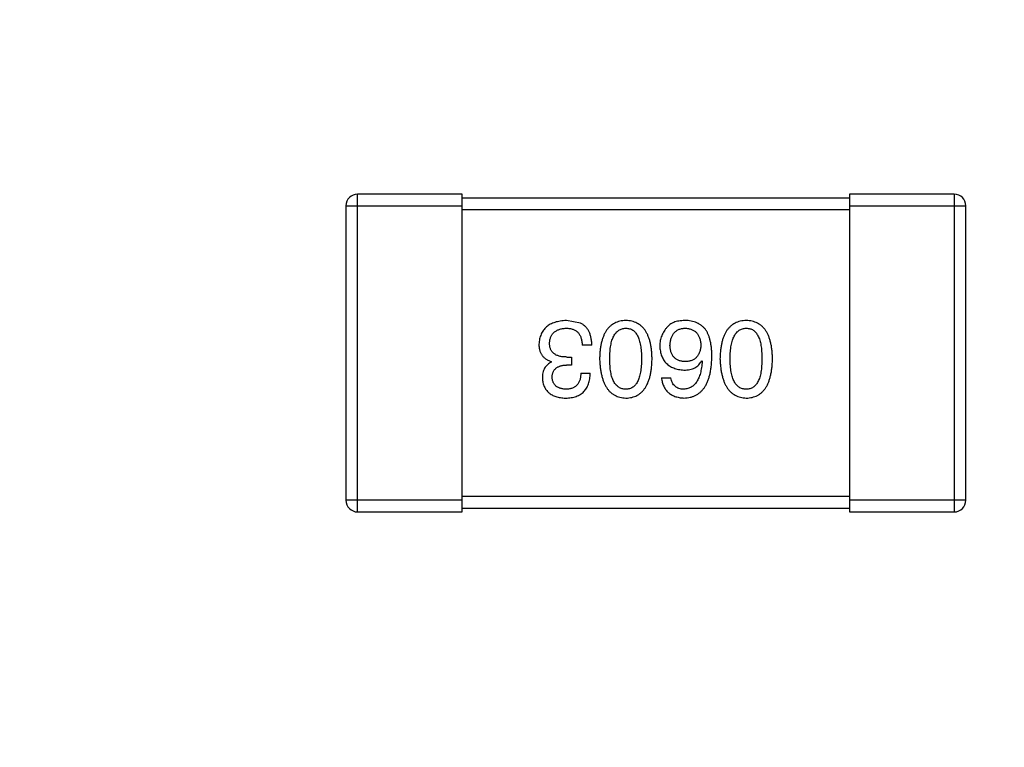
# Model space of a CAD drawing. Header units: inches. Extents: x -39 to 106, y -45 to 75.
# Tile 66 of 222: x 7.39 to 9.93, y -24.91 to -23.03. Entities that reach past the tile are written whole.
import ezdxf

# ---------------------------------------------------------------- set-up
doc = ezdxf.new("R2010")
doc.units = ezdxf.units.IN
doc.header["$LTSCALE"] = 1.21
doc.header["$MEASUREMENT"] = 0
doc.header["$PDMODE"] = 3
doc.header["$PDSIZE"] = 0.3125
doc.layers.get('0').update_dxf_attribs({"linetype": 'CONTINUOUS'})
doc.layers.get('Defpoints').update_dxf_attribs({"linetype": 'CONTINUOUS'})
doc.layers.add('DIM', color=3, linetype='CONTINUOUS')
doc.styles.get("Standard").update_dxf_attribs({"font": 'txt', "width": 0.8})
doc.dimstyles.get("Standard").update_dxf_attribs({"dimtxt": 0.15625, "dimasz": 0.1875, "dimexe": 0.125, "dimexo": 0.0625, "dimgap": 0.09, "dimtad": 0, "dimtih": 1, "dimtoh": 1, "dimzin": 4, "dimdsep": 46, "dimtxsty": 'STANDARD', "dimblk": '_FILLED', "dimblk1": '_FILLED', "dimblk2": '_FILLED', "dimcen": 0.09, "dimazin": 1, "dimtp": 0.01, "dimtm": 0.01, "dimtfac": 1, "dimtofl": 0, "dimtmove": 0, "dimatfit": 3, "dimldrblk": '_FILLED', "dimfxl": 1, "dimtolj": 1, "dimtzin": 4, "dimarcsym": 0})

# ---------------------------------------------------------------- blocks, each defined once
blk = doc.blocks.new('_FILLED')
at = {"color": 0, "linetype": 'ByBlock'}
blk.add_solid([(0, 0), (-1, 0.1667), (-1, -0.1667)], dxfattribs=at)
blk = doc.blocks.new('*D6')
at = {"layer": 'Defpoints', "color": 0}
for p in [(-13.1719, -23.0315), (49.8281, -23.0315), (49.8281, -38.8367)]:
    blk.add_point(p, dxfattribs=at)
at = {"layer": 'DIM', "color": 0, "lineweight": -2}
for p, q in [((-13.1719, -23.094), (-13.1719, -38.9617)), ((49.8281, -23.094), (49.8281, -38.9617)), ((-11.1719, -38.8367), (15.3048, -38.8367)), ((47.8281, -38.8367), (21.3515, -38.8367))]:
    blk.add_line(p, q, dxfattribs=at)
at = {"layer": 'DIM', "color": 0, "lineweight": -2, "xscale": 2, "yscale": 2, "zscale": 2, "rotation": 180}
blk.add_blockref('_FILLED', (-13.1719, -38.8367), dxfattribs=at)
at = {"layer": 'DIM', "color": 0, "lineweight": -2, "xscale": 2, "yscale": 2, "zscale": 2}
blk.add_blockref('_FILLED', (49.8281, -38.8367), dxfattribs=at)
at = {"layer": 'DIM', "color": 0, "insert": (18.3281, -38.8367), "char_height": 2, "attachment_point": 5}
blk.add_mtext('\\A1;63.00', dxfattribs=at)

msp = doc.modelspace()

# ---------------------------------------------------------------- linework, layer by layer
at = {"color": 7, "linetype": 'Continuous'}
for p, q in [((8.528, -23.4816), (8.258, -23.4816)), ((8.258, -24.3016), (8.258, -23.4816)), ((8.528, -24.3016), (8.528, -23.4816)), ((9.798, -23.4816), (9.528, -23.4816)), ((9.528, -23.4816), (9.528, -24.3016)), ((9.798, -23.4816), (9.798, -24.3016)), ((9.528, -23.4916), (8.528, -23.4916)), ((8.228, -23.5116), (8.528, -23.5116)), ((8.228, -23.5116), (8.228, -24.2716)), ((8.528, -23.5216), (9.528, -23.5216)), ((9.528, -23.5116), (9.828, -23.5116)), ((9.828, -24.2716), (9.828, -23.5116)), ((8.8332, -23.8144), (8.7972, -23.8079)), ((8.8627, -23.8713), (8.8376, -23.8713)), ((8.7589, -23.915), (8.7589, -23.9139)), ((8.7983, -23.9019), (8.8103, -23.9019)), ((8.8103, -23.9019), (8.8103, -23.9226)), ((9.1463, -23.9117), (9.1474, -23.9128)), ((8.8103, -23.9226), (8.7972, -23.9226)), ((8.8343, -23.9434), (8.8584, -23.9434)), ((9.0425, -23.9554), (9.0665, -23.9554)), ((8.528, -24.2716), (8.228, -24.2716)), ((9.528, -24.2616), (8.528, -24.2616)), ((9.828, -24.2716), (9.528, -24.2716)), ((8.528, -24.2916), (9.528, -24.2916)), ((8.258, -24.3016), (8.528, -24.3016)), ((9.528, -24.3016), (9.798, -24.3016))]:
    msp.add_line(p, q, dxfattribs=at)
for centre, start, end in [((8.258, -23.5116), 90, 180), ((9.798, -23.5116), 0, 90), ((8.258, -24.2716), 180, 270), ((9.798, -24.2716), 270, 0)]:
    msp.add_arc(centre, 0.03, start, end, dxfattribs=at)
for points, knots in [([(8.7972, -23.8079), (8.7944, -23.808), (8.7891, -23.8083), (8.7814, -23.8092), (8.7741, -23.8106), (8.7674, -23.8124), (8.7612, -23.8147), (8.7554, -23.8174), (8.7502, -23.8206), (8.7455, -23.8242), (8.7413, -23.8283), (8.7376, -23.8328), (8.7343, -23.8377), (8.7317, -23.8432), (8.7295, -23.849), (8.7278, -23.8553), (8.7266, -23.862), (8.7263, -23.8667), (8.7261, -23.8691)], [0, 0, 0, 0, 0.078078, 0.151942, 0.221594, 0.28726, 0.350176, 0.409768, 0.467648, 0.523784, 0.578904, 0.634014, 0.689819, 0.746826, 0.805875, 0.867063, 0.931764, 1, 1, 1, 1]), ([(8.8627, -23.8713), (8.8627, -23.8695), (8.8626, -23.866), (8.8621, -23.8609), (8.8614, -23.856), (8.8605, -23.8514), (8.8594, -23.847), (8.8582, -23.8428), (8.8566, -23.8389), (8.8549, -23.8352), (8.8529, -23.8318), (8.8508, -23.8286), (8.8484, -23.8256), (8.8458, -23.8229), (8.843, -23.8204), (8.8399, -23.8182), (8.8367, -23.8161), (8.8344, -23.815), (8.8332, -23.8144)], [0, 0, 0, 0, 0.078937, 0.154495, 0.226898, 0.296844, 0.363348, 0.427781, 0.48946, 0.549586, 0.607902, 0.664733, 0.720805, 0.776157, 0.831175, 0.886736, 0.943094, 1, 1, 1, 1]), ([(8.9504, -23.8079), (8.9478, -23.808), (8.9426, -23.8082), (8.9351, -23.8095), (8.9281, -23.8115), (8.9216, -23.8143), (8.9155, -23.8178), (8.91, -23.8221), (8.905, -23.8272), (8.9005, -23.833), (8.8965, -23.8396), (8.8931, -23.8469), (8.8901, -23.855), (8.8876, -23.8638), (8.8855, -23.8733), (8.8841, -23.8836), (8.8831, -23.8947), (8.8828, -23.9023), (8.8827, -23.9062)], [0, 0, 0, 0, 0.059134, 0.115603, 0.169236, 0.221572, 0.273254, 0.32474, 0.377319, 0.431815, 0.488555, 0.548609, 0.612242, 0.680182, 0.75251, 0.829782, 0.91231, 1, 1, 1, 1]), ([(9.0182, -23.9062), (9.018, -23.9023), (9.0178, -23.8947), (9.0168, -23.8836), (9.0153, -23.8733), (9.0133, -23.8638), (9.0108, -23.855), (9.0078, -23.8469), (9.0043, -23.8396), (9.0003, -23.8331), (8.9958, -23.8272), (8.9908, -23.8221), (8.9853, -23.8178), (8.9793, -23.8143), (8.9728, -23.8115), (8.9658, -23.8095), (8.9582, -23.8082), (8.9531, -23.808), (8.9504, -23.8079)], [0, 0, 0, 0, 0.087693, 0.170223, 0.247496, 0.319826, 0.387768, 0.451403, 0.511459, 0.568358, 0.622671, 0.675251, 0.726739, 0.778422, 0.830759, 0.884394, 0.940865, 1, 1, 1, 1]), ([(9.1069, -23.8079), (9.1041, -23.8078), (9.0987, -23.8078), (9.0909, -23.8084), (9.0838, -23.8095), (9.0773, -23.8113), (9.0714, -23.8136), (9.0662, -23.8166), (9.0615, -23.82), (9.059, -23.8229), (9.0578, -23.8243)], [0, 0, 0, 0, 0.156782, 0.301945, 0.436395, 0.561474, 0.678489, 0.78853, 0.894967, 1, 1, 1, 1]), ([(9.1583, -23.8341), (9.1568, -23.8321), (9.1539, -23.8281), (9.1487, -23.823), (9.143, -23.8185), (9.1368, -23.8149), (9.13, -23.8119), (9.1228, -23.8098), (9.115, -23.8083), (9.1097, -23.808), (9.1069, -23.8079)], [0, 0, 0, 0, 0.125033, 0.246266, 0.36603, 0.485265, 0.606781, 0.732144, 0.862551, 1, 1, 1, 1]), ([(9.2613, -23.8079), (9.2586, -23.808), (9.2535, -23.8082), (9.246, -23.8095), (9.239, -23.8115), (9.2324, -23.8143), (9.2264, -23.8178), (9.2209, -23.8221), (9.2159, -23.8272), (9.2114, -23.833), (9.2074, -23.8396), (9.2039, -23.8469), (9.2009, -23.855), (9.1984, -23.8638), (9.1964, -23.8733), (9.195, -23.8836), (9.1939, -23.8947), (9.1937, -23.9023), (9.1935, -23.9062)], [0, 0, 0, 0, 0.059134, 0.115603, 0.169236, 0.221572, 0.273254, 0.32474, 0.377319, 0.431815, 0.488555, 0.548609, 0.612242, 0.680182, 0.75251, 0.829782, 0.91231, 1, 1, 1, 1]), ([(9.329, -23.9062), (9.3289, -23.9023), (9.3286, -23.8947), (9.3276, -23.8836), (9.3262, -23.8733), (9.3241, -23.8638), (9.3217, -23.855), (9.3187, -23.8469), (9.3152, -23.8396), (9.3112, -23.8331), (9.3067, -23.8272), (9.3017, -23.8221), (9.2962, -23.8178), (9.2902, -23.8143), (9.2836, -23.8115), (9.2766, -23.8095), (9.2691, -23.8082), (9.2639, -23.808), (9.2613, -23.8079)], [0, 0, 0, 0, 0.087693, 0.170223, 0.247496, 0.319826, 0.387768, 0.451403, 0.511459, 0.568358, 0.622671, 0.675251, 0.726739, 0.778422, 0.830759, 0.884394, 0.940865, 1, 1, 1, 1]), ([(8.7535, -23.8658), (8.7536, -23.8644), (8.7538, -23.8615), (8.7545, -23.8574), (8.7555, -23.8535), (8.7569, -23.8499), (8.7585, -23.8466), (8.7604, -23.8435), (8.7627, -23.8407), (8.7652, -23.8381), (8.768, -23.8359), (8.7712, -23.8339), (8.7746, -23.8321), (8.7783, -23.8307), (8.7823, -23.8295), (8.7866, -23.8286), (8.7913, -23.8279), (8.7944, -23.8277), (8.7961, -23.8276)], [0, 0, 0, 0, 0.068514, 0.133941, 0.195994, 0.255362, 0.312994, 0.369441, 0.424687, 0.480522, 0.537148, 0.594801, 0.654411, 0.716817, 0.781981, 0.850498, 0.923306, 1, 1, 1, 1]), ([(8.7961, -23.8276), (8.7977, -23.8276), (8.8009, -23.8276), (8.8055, -23.8282), (8.8098, -23.829), (8.8138, -23.8302), (8.8175, -23.8317), (8.8209, -23.8336), (8.824, -23.8359), (8.8268, -23.8384), (8.8292, -23.8414), (8.8313, -23.8446), (8.8332, -23.8483), (8.8347, -23.8522), (8.8359, -23.8565), (8.8368, -23.8611), (8.8374, -23.8661), (8.8375, -23.8695), (8.8376, -23.8713)], [0, 0, 0, 0, 0.071272, 0.13882, 0.201858, 0.262757, 0.320043, 0.376709, 0.431462, 0.486034, 0.541209, 0.597703, 0.65589, 0.717768, 0.782056, 0.850407, 0.92277, 1, 1, 1, 1]), ([(8.9089, -23.9062), (8.9089, -23.9031), (8.909, -23.897), (8.9095, -23.8882), (8.9103, -23.88), (8.9114, -23.8724), (8.9128, -23.8654), (8.9146, -23.8589), (8.9167, -23.8531), (8.9191, -23.8478), (8.9219, -23.8432), (8.925, -23.8391), (8.9284, -23.8356), (8.9322, -23.8328), (8.9363, -23.8306), (8.9407, -23.8289), (8.9455, -23.8279), (8.9487, -23.8277), (8.9504, -23.8276)], [0, 0, 0, 0, 0.094834, 0.184067, 0.267029, 0.344713, 0.417334, 0.484367, 0.546941, 0.604717, 0.65953, 0.710539, 0.759381, 0.806382, 0.853027, 0.900623, 0.949121, 1, 1, 1, 1]), ([(8.9504, -23.8276), (8.9521, -23.8276), (8.9552, -23.8278), (8.9599, -23.8287), (8.9642, -23.8302), (8.9682, -23.8324), (8.9719, -23.8352), (8.9752, -23.8386), (8.9782, -23.8427), (8.9809, -23.8473), (8.9833, -23.8526), (8.9853, -23.8584), (8.987, -23.8649), (8.9885, -23.872), (8.9895, -23.8797), (8.9903, -23.888), (8.9908, -23.8969), (8.9908, -23.9031), (8.9909, -23.9062)], [0, 0, 0, 0, 0.049766, 0.097012, 0.143225, 0.188786, 0.235079, 0.282962, 0.333687, 0.387747, 0.445963, 0.508657, 0.576545, 0.649868, 0.72822, 0.812712, 0.903543, 1, 1, 1, 1]), ([(9.0578, -23.8243), (9.0562, -23.826), (9.0531, -23.8295), (9.0491, -23.835), (9.0457, -23.8409), (9.0429, -23.8469), (9.0407, -23.8532), (9.0392, -23.8597), (9.0383, -23.8665), (9.0382, -23.8711), (9.0381, -23.8735)], [0, 0, 0, 0, 0.129393, 0.255335, 0.378531, 0.500878, 0.622934, 0.746191, 0.87096, 1, 1, 1, 1]), ([(9.0643, -23.8724), (9.0644, -23.8706), (9.0647, -23.8673), (9.0654, -23.8624), (9.0663, -23.8579), (9.0675, -23.8536), (9.0689, -23.8497), (9.0707, -23.8461), (9.0726, -23.8428), (9.0749, -23.8398), (9.0774, -23.8372), (9.0803, -23.8348), (9.0833, -23.8328), (9.0867, -23.8311), (9.0903, -23.8297), (9.0941, -23.8287), (9.0983, -23.8279), (9.1011, -23.8277), (9.1026, -23.8276)], [0, 0, 0, 0, 0.078863, 0.153308, 0.223539, 0.289857, 0.35341, 0.413572, 0.471721, 0.528235, 0.584279, 0.638781, 0.69466, 0.751251, 0.809198, 0.869697, 0.933318, 1, 1, 1, 1]), ([(9.1026, -23.8276), (9.1042, -23.8276), (9.1073, -23.8278), (9.1118, -23.8284), (9.116, -23.8293), (9.1199, -23.8306), (9.1236, -23.8322), (9.1269, -23.8342), (9.13, -23.8364), (9.1327, -23.839), (9.1352, -23.8419), (9.1373, -23.8452), (9.1392, -23.8487), (9.1408, -23.8526), (9.142, -23.8568), (9.143, -23.8613), (9.1438, -23.8662), (9.144, -23.8695), (9.1441, -23.8713)], [0, 0, 0, 0, 0.070403, 0.137196, 0.200053, 0.260887, 0.31876, 0.37535, 0.430743, 0.485927, 0.541678, 0.598832, 0.657726, 0.719441, 0.783504, 0.851852, 0.923533, 1, 1, 1, 1]), ([(9.1725, -23.9019), (9.1725, -23.8983), (9.1724, -23.8914), (9.1717, -23.8814), (9.1707, -23.872), (9.1691, -23.8632), (9.1671, -23.855), (9.1647, -23.8475), (9.1618, -23.8405), (9.1595, -23.8362), (9.1583, -23.8341)], [0, 0, 0, 0, 0.151498, 0.29521, 0.430242, 0.557137, 0.677306, 0.790845, 0.898111, 1, 1, 1, 1]), ([(9.2198, -23.9062), (9.2198, -23.9031), (9.2198, -23.897), (9.2203, -23.8882), (9.2211, -23.88), (9.2223, -23.8724), (9.2237, -23.8654), (9.2255, -23.8589), (9.2275, -23.8531), (9.23, -23.8478), (9.2328, -23.8432), (9.2359, -23.8391), (9.2393, -23.8356), (9.243, -23.8328), (9.2471, -23.8306), (9.2516, -23.8289), (9.2563, -23.8279), (9.2596, -23.8277), (9.2613, -23.8276)], [0, 0, 0, 0, 0.094834, 0.184067, 0.267029, 0.344713, 0.417334, 0.484367, 0.546941, 0.604717, 0.65953, 0.710539, 0.759381, 0.806382, 0.853027, 0.900623, 0.949121, 1, 1, 1, 1]), ([(9.2613, -23.8276), (9.2629, -23.8276), (9.2661, -23.8278), (9.2708, -23.8287), (9.2751, -23.8302), (9.2791, -23.8324), (9.2827, -23.8352), (9.2861, -23.8386), (9.2891, -23.8427), (9.2917, -23.8473), (9.2941, -23.8526), (9.2962, -23.8584), (9.2978, -23.8649), (9.2993, -23.872), (9.3004, -23.8797), (9.3011, -23.888), (9.3016, -23.8969), (9.3017, -23.9031), (9.3017, -23.9062)], [0, 0, 0, 0, 0.049766, 0.097012, 0.143225, 0.188786, 0.235079, 0.282962, 0.333687, 0.387747, 0.445963, 0.508657, 0.576545, 0.649868, 0.72822, 0.812712, 0.903543, 1, 1, 1, 1]), ([(8.7983, -23.9019), (8.7965, -23.9019), (8.793, -23.9018), (8.7879, -23.9014), (8.7831, -23.9007), (8.7787, -23.8997), (8.7747, -23.8984), (8.771, -23.8969), (8.7676, -23.895), (8.7646, -23.8929), (8.762, -23.8905), (8.7597, -23.8878), (8.7577, -23.8849), (8.7562, -23.8816), (8.755, -23.878), (8.7541, -23.8742), (8.7535, -23.8701), (8.7535, -23.8673), (8.7535, -23.8658)], [0, 0, 0, 0, 0.082495, 0.159728, 0.232496, 0.300725, 0.365163, 0.425859, 0.483728, 0.538892, 0.592921, 0.646195, 0.699968, 0.754746, 0.811387, 0.870806, 0.933482, 1, 1, 1, 1]), ([(8.7261, -23.8691), (8.7262, -23.8705), (8.7262, -23.8733), (8.7266, -23.8774), (8.7272, -23.8813), (8.7282, -23.885), (8.7293, -23.8885), (8.7307, -23.8918), (8.7324, -23.8949), (8.7343, -23.8978), (8.7365, -23.9005), (8.7389, -23.903), (8.7416, -23.9053), (8.7446, -23.9075), (8.7478, -23.9094), (8.7513, -23.9111), (8.755, -23.9126), (8.7576, -23.9135), (8.7589, -23.9139)], [0, 0, 0, 0, 0.071215, 0.138707, 0.20396, 0.266995, 0.327734, 0.387609, 0.445602, 0.503345, 0.561136, 0.618597, 0.677672, 0.738255, 0.799989, 0.863961, 0.930555, 1, 1, 1, 1]), ([(9.0381, -23.8735), (9.0382, -23.8758), (9.0385, -23.8804), (9.0395, -23.887), (9.0409, -23.8932), (9.0427, -23.899), (9.045, -23.9044), (9.0478, -23.9094), (9.051, -23.914), (9.0547, -23.9181), (9.0589, -23.9218), (9.0634, -23.9251), (9.0685, -23.9279), (9.074, -23.9303), (9.08, -23.9324), (9.0864, -23.9339), (9.0932, -23.9351), (9.098, -23.9355), (9.1004, -23.9358)], [0, 0, 0, 0, 0.071527, 0.139094, 0.20346, 0.264939, 0.323904, 0.381383, 0.437591, 0.493343, 0.549401, 0.606085, 0.664838, 0.725424, 0.788712, 0.855452, 0.925772, 1, 1, 1, 1]), ([(9.1037, -23.9139), (9.1022, -23.9138), (9.0992, -23.9137), (9.095, -23.9131), (9.091, -23.9122), (9.0873, -23.911), (9.0839, -23.9094), (9.0807, -23.9076), (9.0778, -23.9055), (9.0752, -23.903), (9.0729, -23.9002), (9.0708, -23.8972), (9.069, -23.8938), (9.0675, -23.8901), (9.0663, -23.8861), (9.0653, -23.8818), (9.0647, -23.8772), (9.0644, -23.874), (9.0643, -23.8724)], [0, 0, 0, 0, 0.069884, 0.136529, 0.199638, 0.259844, 0.317774, 0.374356, 0.430026, 0.485148, 0.5409, 0.597889, 0.657472, 0.718614, 0.783613, 0.85129, 0.923712, 1, 1, 1, 1]), ([(9.1441, -23.8713), (9.144, -23.873), (9.1438, -23.8762), (9.1431, -23.881), (9.1421, -23.8854), (9.1408, -23.8895), (9.1393, -23.8933), (9.1375, -23.8967), (9.1354, -23.8999), (9.1329, -23.9027), (9.1303, -23.9053), (9.1273, -23.9074), (9.1241, -23.9094), (9.1205, -23.9109), (9.1167, -23.9122), (9.1126, -23.9131), (9.1082, -23.9137), (9.1052, -23.9138), (9.1037, -23.9139)], [0, 0, 0, 0, 0.076072, 0.148369, 0.216753, 0.281358, 0.342792, 0.401604, 0.458929, 0.514444, 0.569818, 0.625343, 0.681554, 0.739608, 0.800134, 0.863477, 0.929547, 1, 1, 1, 1]), ([(8.7589, -23.915), (8.757, -23.9159), (8.7533, -23.9178), (8.7483, -23.9215), (8.7441, -23.9259), (8.7407, -23.9308), (8.7381, -23.9364), (8.7362, -23.9425), (8.7351, -23.9493), (8.7349, -23.9541), (8.7349, -23.9565)], [0, 0, 0, 0, 0.125227, 0.244792, 0.361427, 0.478215, 0.59667, 0.722058, 0.856314, 1, 1, 1, 1]), ([(8.8827, -23.9062), (8.8828, -23.9103), (8.8832, -23.9181), (8.8843, -23.9294), (8.8859, -23.9399), (8.888, -23.9497), (8.8905, -23.9588), (8.8935, -23.9671), (8.897, -23.9746), (8.9011, -23.9814), (8.9056, -23.9874), (8.9105, -23.9927), (8.916, -23.9972), (8.922, -24.0009), (8.9284, -24.0038), (8.9353, -24.006), (8.9427, -24.0074), (8.9478, -24.0077), (8.9504, -24.0079)], [0, 0, 0, 0, 0.088475, 0.171606, 0.249595, 0.322626, 0.391327, 0.455765, 0.516374, 0.573675, 0.628522, 0.681161, 0.732559, 0.783563, 0.83504, 0.887639, 0.942585, 1, 1, 1, 1]), ([(8.9504, -23.9849), (8.9487, -23.9849), (8.9455, -23.9847), (8.9407, -23.9838), (8.9363, -23.9823), (8.9322, -23.9801), (8.9284, -23.9773), (8.925, -23.9739), (8.9219, -23.9698), (8.9191, -23.9652), (8.9167, -23.9599), (8.9146, -23.9541), (8.9128, -23.9476), (8.9114, -23.9405), (8.9103, -23.9328), (8.9095, -23.9245), (8.909, -23.9156), (8.9089, -23.9094), (8.9089, -23.9062)], [0, 0, 0, 0, 0.050604, 0.098688, 0.145699, 0.191791, 0.238625, 0.286717, 0.337546, 0.391814, 0.449755, 0.512106, 0.579685, 0.652048, 0.730262, 0.814146, 0.904281, 1, 1, 1, 1]), ([(8.9504, -24.0079), (8.9531, -24.0078), (8.9583, -24.0075), (8.9658, -24.0062), (8.9728, -24.0041), (8.9793, -24.0013), (8.9853, -23.9976), (8.9908, -23.9931), (8.9958, -23.9879), (9.0003, -23.9819), (9.0043, -23.9751), (9.0078, -23.9675), (9.0108, -23.9592), (9.0133, -23.9501), (9.0153, -23.9403), (9.0168, -23.9296), (9.0178, -23.9182), (9.018, -23.9103), (9.0182, -23.9062)], [0, 0, 0, 0, 0.057911, 0.113262, 0.165956, 0.217443, 0.268511, 0.319665, 0.372, 0.426129, 0.483365, 0.543779, 0.607756, 0.676562, 0.749704, 0.827713, 0.911177, 1, 1, 1, 1]), ([(8.9909, -23.9062), (8.9908, -23.9094), (8.9908, -23.9156), (8.9903, -23.9245), (8.9895, -23.9328), (8.9885, -23.9405), (8.987, -23.9476), (8.9853, -23.9541), (8.9833, -23.9599), (8.9809, -23.9652), (8.9782, -23.9698), (8.9752, -23.9739), (8.9719, -23.9773), (8.9682, -23.9801), (8.9642, -23.9823), (8.9599, -23.9838), (8.9552, -23.9847), (8.9521, -23.9849), (8.9504, -23.9849)], [0, 0, 0, 0, 0.096452, 0.187278, 0.271765, 0.350519, 0.423437, 0.491321, 0.554011, 0.612224, 0.666281, 0.717003, 0.764884, 0.811423, 0.856783, 0.902993, 0.950236, 1, 1, 1, 1]), ([(9.1004, -24.0079), (9.1032, -24.0077), (9.1087, -24.0074), (9.1167, -24.0059), (9.1242, -24.0036), (9.1312, -24.0006), (9.1376, -23.9967), (9.1435, -23.992), (9.1488, -23.9866), (9.1536, -23.9803), (9.1578, -23.9732), (9.1615, -23.9654), (9.1647, -23.9567), (9.1673, -23.9473), (9.1695, -23.937), (9.171, -23.926), (9.1721, -23.9142), (9.1724, -23.9061), (9.1725, -23.9019)], [0, 0, 0, 0, 0.058957, 0.115262, 0.16907, 0.221312, 0.273147, 0.324961, 0.377649, 0.432026, 0.488925, 0.549039, 0.612912, 0.680653, 0.753056, 0.830314, 0.912483, 1, 1, 1, 1]), ([(9.1004, -23.9358), (9.103, -23.9357), (9.1081, -23.9356), (9.1155, -23.9344), (9.1221, -23.9325), (9.1283, -23.9299), (9.1338, -23.9265), (9.1387, -23.9223), (9.1429, -23.9174), (9.1451, -23.9136), (9.1463, -23.9117)], [0, 0, 0, 0, 0.144617, 0.279572, 0.40596, 0.526097, 0.64389, 0.760003, 0.877724, 1, 1, 1, 1]), ([(9.1474, -23.9128), (9.1472, -23.9156), (9.1468, -23.9211), (9.1458, -23.9291), (9.1445, -23.9365), (9.1429, -23.9434), (9.141, -23.9498), (9.1388, -23.9557), (9.1364, -23.961), (9.1336, -23.9658), (9.1304, -23.97), (9.1271, -23.9738), (9.1234, -23.977), (9.1193, -23.9797), (9.1151, -23.9819), (9.1104, -23.9834), (9.1055, -23.9846), (9.1021, -23.9848), (9.1004, -23.9849)], [0, 0, 0, 0, 0.089218, 0.173709, 0.252753, 0.326963, 0.397099, 0.462534, 0.524018, 0.582178, 0.637235, 0.689955, 0.741228, 0.791618, 0.841661, 0.892925, 0.945259, 1, 1, 1, 1]), ([(9.1935, -23.9062), (9.1937, -23.9103), (9.1941, -23.9181), (9.1952, -23.9294), (9.1968, -23.9399), (9.1988, -23.9497), (9.2014, -23.9588), (9.2044, -23.9671), (9.2079, -23.9746), (9.2119, -23.9814), (9.2164, -23.9874), (9.2214, -23.9927), (9.2269, -23.9972), (9.2328, -24.0009), (9.2393, -24.0038), (9.2462, -24.006), (9.2536, -24.0074), (9.2587, -24.0077), (9.2613, -24.0079)], [0, 0, 0, 0, 0.088475, 0.171606, 0.249595, 0.322626, 0.391327, 0.455765, 0.516374, 0.573675, 0.628522, 0.681161, 0.732559, 0.783563, 0.83504, 0.887639, 0.942585, 1, 1, 1, 1]), ([(9.2613, -23.9849), (9.2596, -23.9849), (9.2563, -23.9847), (9.2516, -23.9838), (9.2471, -23.9823), (9.243, -23.9801), (9.2393, -23.9773), (9.2358, -23.9739), (9.2328, -23.9698), (9.23, -23.9652), (9.2276, -23.9599), (9.2255, -23.9541), (9.2237, -23.9476), (9.2222, -23.9405), (9.2211, -23.9328), (9.2203, -23.9245), (9.2198, -23.9156), (9.2198, -23.9094), (9.2198, -23.9062)], [0, 0, 0, 0, 0.050604, 0.098688, 0.145699, 0.191791, 0.238625, 0.286717, 0.337546, 0.391814, 0.449755, 0.512106, 0.579685, 0.652048, 0.730262, 0.814146, 0.904281, 1, 1, 1, 1]), ([(9.2613, -24.0079), (9.2639, -24.0078), (9.2691, -24.0075), (9.2766, -24.0062), (9.2836, -24.0041), (9.2902, -24.0013), (9.2962, -23.9976), (9.3017, -23.9931), (9.3067, -23.9879), (9.3112, -23.9819), (9.3152, -23.9751), (9.3187, -23.9675), (9.3217, -23.9592), (9.3241, -23.9501), (9.3262, -23.9403), (9.3276, -23.9296), (9.3286, -23.9182), (9.3289, -23.9103), (9.329, -23.9062)], [0, 0, 0, 0, 0.057911, 0.113262, 0.165956, 0.217443, 0.268511, 0.319665, 0.372, 0.426129, 0.483365, 0.543779, 0.607756, 0.676562, 0.749704, 0.827713, 0.911177, 1, 1, 1, 1]), ([(9.3017, -23.9062), (9.3017, -23.9094), (9.3016, -23.9156), (9.3011, -23.9245), (9.3004, -23.9328), (9.2993, -23.9405), (9.2978, -23.9476), (9.2962, -23.9541), (9.2941, -23.9599), (9.2917, -23.9652), (9.2891, -23.9698), (9.2861, -23.9739), (9.2827, -23.9773), (9.2791, -23.9801), (9.2751, -23.9823), (9.2708, -23.9838), (9.2661, -23.9847), (9.2629, -23.9849), (9.2613, -23.9849)], [0, 0, 0, 0, 0.096452, 0.187278, 0.271765, 0.350519, 0.423437, 0.491321, 0.554011, 0.612224, 0.666281, 0.717003, 0.764884, 0.811423, 0.856783, 0.902993, 0.950236, 1, 1, 1, 1]), ([(8.76, -23.9543), (8.7601, -23.9531), (8.7602, -23.9507), (8.7608, -23.9472), (8.7616, -23.9439), (8.7627, -23.9409), (8.764, -23.9381), (8.7657, -23.9355), (8.7676, -23.9332), (8.7698, -23.931), (8.7723, -23.9292), (8.7751, -23.9276), (8.7781, -23.9261), (8.7814, -23.925), (8.7849, -23.924), (8.7888, -23.9233), (8.7929, -23.9228), (8.7957, -23.9227), (8.7972, -23.9226)], [0, 0, 0, 0, 0.067741, 0.131599, 0.192143, 0.249977, 0.306453, 0.361639, 0.416449, 0.471489, 0.527582, 0.584873, 0.644974, 0.70814, 0.77492, 0.845909, 0.920585, 1, 1, 1, 1]), ([(8.7349, -23.9565), (8.735, -23.9585), (8.7354, -23.9624), (8.7364, -23.968), (8.7379, -23.9733), (8.7397, -23.9782), (8.7421, -23.9827), (8.7448, -23.9868), (8.7479, -23.9906), (8.7515, -23.994), (8.7555, -23.9971), (8.7599, -23.9997), (8.7647, -24.0021), (8.77, -24.0039), (8.7756, -24.0055), (8.7817, -24.0067), (8.7882, -24.0076), (8.7927, -24.0078), (8.795, -24.0079)], [0, 0, 0, 0, 0.067521, 0.132139, 0.193339, 0.252064, 0.309083, 0.364848, 0.420021, 0.475612, 0.532002, 0.589602, 0.649896, 0.712634, 0.778603, 0.848416, 0.922155, 1, 1, 1, 1]), ([(8.7961, -23.9849), (8.7947, -23.9849), (8.792, -23.9848), (8.7882, -23.9843), (8.7845, -23.9836), (8.7812, -23.9827), (8.778, -23.9816), (8.7751, -23.9802), (8.7725, -23.9786), (8.7701, -23.9768), (8.7679, -23.9748), (8.7661, -23.9725), (8.7644, -23.97), (8.763, -23.9673), (8.7619, -23.9644), (8.761, -23.9612), (8.7604, -23.9579), (8.7601, -23.9555), (8.76, -23.9543)], [0, 0, 0, 0, 0.078051, 0.151197, 0.220412, 0.286742, 0.34933, 0.409464, 0.467368, 0.52298, 0.578639, 0.633998, 0.690142, 0.746855, 0.805868, 0.867776, 0.932345, 1, 1, 1, 1]), ([(8.795, -24.0079), (8.7975, -24.0078), (8.8024, -24.0077), (8.8095, -24.0067), (8.8161, -24.0054), (8.8222, -24.0036), (8.8279, -24.0013), (8.8331, -23.9984), (8.8378, -23.9951), (8.8421, -23.9913), (8.8458, -23.987), (8.8491, -23.9822), (8.8518, -23.9769), (8.8541, -23.9711), (8.8559, -23.9649), (8.8573, -23.9582), (8.8581, -23.9509), (8.8583, -23.946), (8.8584, -23.9434)], [0, 0, 0, 0, 0.073232, 0.142595, 0.207997, 0.270074, 0.329156, 0.386529, 0.441846, 0.496976, 0.551877, 0.607941, 0.665637, 0.725446, 0.788542, 0.855101, 0.925196, 1, 1, 1, 1]), ([(8.8343, -23.9434), (8.8343, -23.9451), (8.8341, -23.9483), (8.8335, -23.953), (8.8328, -23.9575), (8.8316, -23.9615), (8.8302, -23.9653), (8.8285, -23.9687), (8.8265, -23.9718), (8.8243, -23.9746), (8.8217, -23.9771), (8.8189, -23.9792), (8.8158, -23.981), (8.8124, -23.9824), (8.8087, -23.9836), (8.8047, -23.9844), (8.8005, -23.9848), (8.7976, -23.9849), (8.7961, -23.9849)], [0, 0, 0, 0, 0.078134, 0.15164, 0.221358, 0.286689, 0.348614, 0.407697, 0.464247, 0.520153, 0.574432, 0.629291, 0.684538, 0.742032, 0.801329, 0.863637, 0.930123, 1, 1, 1, 1]), ([(9.0425, -23.9554), (9.0427, -23.9574), (9.0432, -23.9613), (9.0445, -23.9669), (9.046, -23.9722), (9.048, -23.9771), (9.0504, -23.9817), (9.0531, -23.9859), (9.0562, -23.9897), (9.0596, -23.9932), (9.0635, -23.9963), (9.0676, -23.9991), (9.0722, -24.0015), (9.0771, -24.0035), (9.0824, -24.0052), (9.0881, -24.0064), (9.0941, -24.0074), (9.0983, -24.0077), (9.1004, -24.0079)], [0, 0, 0, 0, 0.06947, 0.136096, 0.199592, 0.260665, 0.319672, 0.377156, 0.433415, 0.489984, 0.546535, 0.604276, 0.663499, 0.725182, 0.788953, 0.855683, 0.926216, 1, 1, 1, 1]), ([(9.1004, -23.9849), (9.0981, -23.9849), (9.0938, -23.9847), (9.0877, -23.9833), (9.0823, -23.981), (9.0776, -23.9777), (9.0736, -23.9734), (9.0704, -23.9683), (9.068, -23.9622), (9.067, -23.9578), (9.0665, -23.9554)], [0, 0, 0, 0, 0.136586, 0.261496, 0.378089, 0.490612, 0.605522, 0.725767, 0.8561, 1, 1, 1, 1])]:
    msp.add_open_spline(points, degree=3, knots=knots, dxfattribs=at)

# ---------------------------------------------------------------- dimensions: what is measured, and where the dimension line sits
at = {"layer": 'DIM'}
dim = msp.add_linear_dim(base=(49.8281, -38.8367), p1=(-13.1719, -23.0315), p2=(49.8281, -23.0315), dimstyle='STANDARD', override={"dimtxt": 2, "dimasz": 2, "dimtih": 0, "dimtoh": 0, "dimzin": 0, "dimcen": 0.198, "dimadec": 0, "dimazin": 0, "dimtp": 0, "dimtm": 0, "dimtdec": 4, "dimtzin": 0}, dxfattribs=at)
dim.commit()
dim.dimension.update_dxf_attribs({"geometry": '*D6', "text_midpoint": (18.3281, -38.8367)})

doc.saveas('drawing.dxf')
